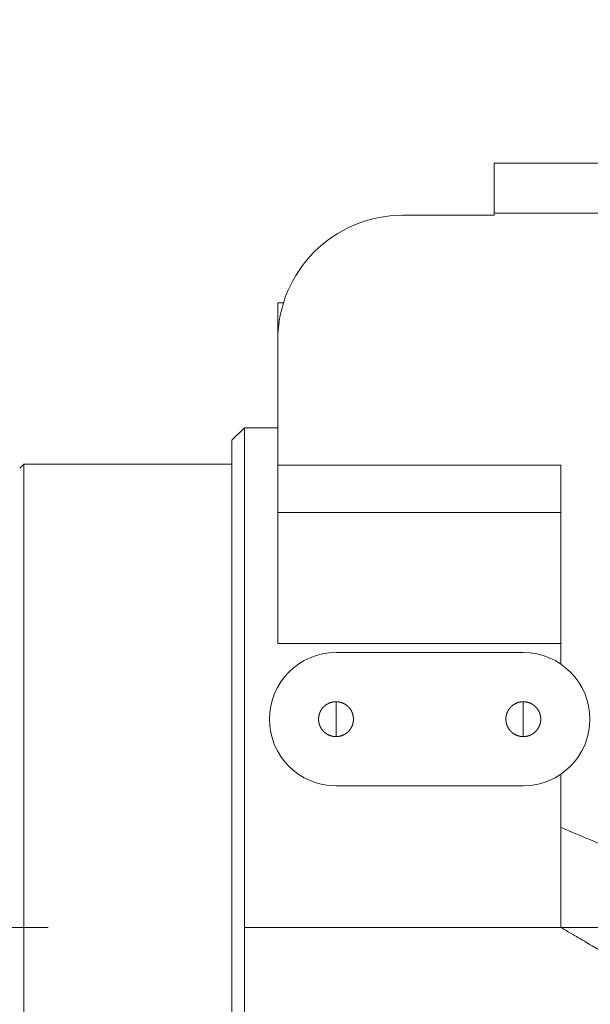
# Model space of a CAD drawing. Header units: millimetres. Extents: x 5437 to 18441, y -4466 to 3128.
# Tile 24 of 256: x 7802 to 7940, y -2915 to -2678. Entities that reach past the tile are written whole.
import ezdxf

# ---------------------------------------------------------------- set-up
doc = ezdxf.new("R2010")
doc.units = ezdxf.units.MM
doc.layers.add('1', color=7, linetype='Continuous', true_color=0xffffff)
doc.dimstyles.get("Standard").update_dxf_attribs({"dimtxt": 0.18, "dimasz": 0.18, "dimexe": 0.18, "dimexo": 0.0625, "dimgap": 0.09, "dimtad": 0, "dimtih": 1, "dimtoh": 1, "dimdec": 4, "dimzin": 0, "dimdsep": 46, "dimtxsty": 'Standard', "dimcen": 0.09, "dimadec": 0, "dimazin": 0, "dimtfac": 1, "dimtdec": 4, "dimtofl": 0, "dimtmove": 0, "dimatfit": 3, "dimfxl": 1, "dimtolj": 1, "dimtzin": 0, "dimarcsym": 0})

# ---------------------------------------------------------------- blocks, each defined once
blk = doc.blocks.new('*D53')
at = {"color": 0, "lineweight": -2, "transparency": 16777216}
for p, q in [((10989.43, -2154.42), (10692.92, -2240.82)), ((11069.43, -2154.42), (10989.43, -2154.42)), ((8443.39, -2896.32), (8443.57, -2896.32)), ((8443.48, -2896.41), (8443.48, -2896.23))]:
    blk.add_line(p, q, dxfattribs=at)
at = {"color": 0, "lineweight": 20, "transparency": 16777216}
blk.add_solid([(10689.19, -2228.02), (10696.65, -2253.62), (10616.11, -2263.2)], dxfattribs=at)
at = {"layer": 'Defpoints', "color": 0, "lineweight": 20, "transparency": 16777216}
for p in [(10616.11, -2263.2), (6270.85, -3529.44)]:
    blk.add_point(p, dxfattribs=at)
at = {"color": 0, "lineweight": 20, "transparency": 16777216, "insert": (11249.52, -2154.42), "char_height": 80, "attachment_point": 5}
blk.add_mtext('\\A1;R2260', dxfattribs=at)
blk = doc.blocks.new('*D54')
at = {"color": 0, "lineweight": -2, "transparency": 16777216}
blk.add_line((7492.69, -2896.32), (7463.52, -2896.32), dxfattribs=at)
at = {"color": 0, "lineweight": -3, "transparency": 16777216}
for start, end in [(14.72471, 87.32962), (101.5902, 175.27529)]:
    blk.add_arc((8434.12, -2896.32), 970.42, start, end, dxfattribs=at)
at = {"color": 0, "lineweight": 20, "transparency": 16777216}
for points in [[(9385.7, -2646.81), (9359.65, -2652.52), (9389.8, -2727.81)], [(7480.32, -2816.94), (7453.67, -2815.84), (7463.7, -2896.32)]]:
    blk.add_solid(points, dxfattribs=at)
at = {"layer": 'Defpoints', "color": 0, "lineweight": 20, "transparency": 16777216}
for p in [(7900.86, -2085.55), (10671.82, -2501.76), (7492.75, -2896.32), (7740.5, -2896.32), (8434.12, -2896.32)]:
    blk.add_point(p, dxfattribs=at)
at = {"color": 0, "lineweight": 20, "transparency": 16777216, "insert": (8359.24, -1928.79), "char_height": 80, "attachment_point": 5}
blk.add_mtext('\\A1;165%%D', dxfattribs=at)
blk = doc.blocks.new('*D55')
at = {"color": 0, "lineweight": -3, "transparency": 16777216}
for start, end in [(184.78822, 247.21676), (261.89101, 345.21178)]:
    blk.add_arc((8453.02, -2896.32), 957.56, start, end, dxfattribs=at)
at = {"color": 0, "lineweight": 20, "transparency": 16777216}
for points in [[(7485.48, -2976.81), (7512.13, -2975.69), (7495.46, -2896.32)], [(9365.84, -3137.87), (9391.88, -3143.6), (9396.03, -3062.6)]]:
    blk.add_solid(points, dxfattribs=at)
at = {"layer": 'Defpoints', "color": 0, "lineweight": 20, "transparency": 16777216}
for p in [(7492.75, -2896.32), (7740.5, -2896.32), (8443.57, -2894.66), (10672.39, -3287.66), (8832.29, -3775.57)]:
    blk.add_point(p, dxfattribs=at)
at = {"color": 0, "lineweight": 20, "transparency": 16777216, "insert": (8197.86, -3819.26), "char_height": 80, "attachment_point": 5}
blk.add_mtext('\\A1;165%%D', dxfattribs=at)

msp = doc.modelspace()

# ---------------------------------------------------------------- linework, layer by layer
at = {"color": 7, "lineweight": 20}
msp.add_arc((8443.47995, -2896.41157), 893, 10.1099821, 350.11198757, dxfattribs=at)
at = {"layer": '1', "color": 0, "lineweight": 20}
for p, q in [((7943.47995, -2712.82157), (7916.47995, -2712.82157)), ((7916.47995, -2712.82157), (7916.47995, -2724.82157)), ((7894.47995, -2725.32157), (7916.47995, -2725.32157)), ((7916.47995, -2724.82157), (7916.47995, -2725.32157)), ((7916.47995, -2724.82157), (7923.47995, -2724.82157)), ((7923.47995, -2724.82157), (7943.47995, -2724.82157)), ((7864.47995, -2746.32157), (7864.47995, -2755.32157)), ((7865.86178, -2746.32157), (7864.47995, -2746.32157)), ((7864.47995, -2785.30698), (7864.47995, -2755.32157)), ((7856.47995, -2776.32157), (7853.47995, -2779.32157)), ((7856.47995, -2776.32157), (7856.47995, -2896.32157)), ((7864.47995, -2776.32157), (7856.47995, -2776.32157)), ((7853.47995, -2779.32157), (7853.47995, -2896.32157)), ((7802.47996, -2786.07157), (7803.47996, -2785.07157)), ((7803.47995, -2785.07157), (7853.47995, -2785.07157)), ((7803.47995, -2785.07157), (7803.47995, -3007.57157)), ((7864.47995, -2796.66291), (7864.47995, -2785.30698)), ((7864.47995, -2785.30698), (7932.47995, -2785.30698)), ((7932.47995, -2796.66291), (7932.47995, -2785.30698)), ((7864.47995, -2796.66291), (7932.47995, -2796.66291)), ((7864.47995, -2828.18597), (7864.47995, -2796.66291)), ((7932.47995, -2828.18597), (7932.47995, -2796.66291)), ((7864.47995, -2828.18597), (7932.47995, -2828.18597)), ((7923.47995, -2830.32157), (7878.47995, -2830.32157)), ((7932.47995, -2828.18597), (7932.47995, -2833.09281)), ((7878.47995, -2846.32157), (7878.47995, -2842.13357)), ((7923.47995, -2846.32157), (7923.47995, -2842.13357)), ((7878.47995, -2850.50957), (7878.47995, -2846.32157)), ((7923.47995, -2850.50957), (7923.47995, -2846.32157)), ((7932.47995, -2859.55032), (7932.47995, -2872.32157)), ((7878.47995, -2862.32157), (7923.47995, -2862.32157)), ((7932.47995, -2872.32157), (7932.47995, -2896.32157)), ((7809.32995, -2896.32157), (7771.62995, -2896.32157)), ((7853.47995, -3011.59949), (7853.47995, -2896.32157)), ((7856.47995, -3014.05246), (7856.47995, -2896.32157)), ((7932.47995, -2896.32157), (7856.47995, -2896.32157))]:
    msp.add_line(p, q, dxfattribs=at)
for centre, radius, start, end in [((7894.47995, -2755.32157), 30, 90, 180), ((7878.47995, -2846.32157), 16, 90, 180), ((7923.47995, -2846.32157), 16, 0, 90), ((7878.47995, -2846.32157), 16, 180, 270), ((7923.47995, -2846.32157), 16, 270, 0)]:
    msp.add_arc(centre, radius, start, end, dxfattribs=at)
for points, degree, knots in [([(7878.47995, -2850.50957), (7878.07894, -2850.50957), (7877.67792, -2850.46157), (7877.28454, -2850.36556), (7876.52846, -2850.08127), (7875.86083, -2849.62657), (7875.55592, -2849.36013), (7875.01582, -2848.75949), (7874.63273, -2848.04834), (7874.48485, -2847.67139), (7874.2822, -2846.88946), (7874.2698, -2846.0818), (7874.31221, -2845.6791), (7874.49257, -2844.89173), (7874.85366, -2844.16917), (7875.07681, -2843.83129), (7875.59963, -2843.21554), (7876.25299, -2842.74057), (7876.60672, -2842.54349), (7877.19057, -2842.30482), (7877.80553, -2842.179), (7878.02943, -2842.14871), (7878.25469, -2842.13357), (7878.47995, -2842.13357)], 5, [0, 0, 0, 0, 0, 0, 0.152398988, 0.152398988, 0.152398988, 0.304797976, 0.304797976, 0.304797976, 0.457196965, 0.457196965, 0.457196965, 0.609595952, 0.609595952, 0.609595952, 0.76199494, 0.76199494, 0.76199494, 0.914393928, 0.914393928, 0.914393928, 1, 1, 1, 1, 1, 1]), ([(7878.47995, -2842.13357), (7878.88097, -2842.13357), (7879.28199, -2842.18157), (7879.67537, -2842.27758), (7880.43145, -2842.56187), (7881.09908, -2843.01656), (7881.40399, -2843.283), (7881.94409, -2843.88365), (7882.32718, -2844.59479), (7882.47506, -2844.97175), (7882.67771, -2845.75367), (7882.69011, -2846.56134), (7882.6477, -2846.96404), (7882.46734, -2847.75141), (7882.10625, -2848.47397), (7881.8831, -2848.81185), (7881.36028, -2849.4276), (7880.70691, -2849.90256), (7880.35319, -2850.09964), (7879.76934, -2850.33832), (7879.15438, -2850.46413), (7878.93048, -2850.49442), (7878.70522, -2850.50957), (7878.47995, -2850.50957)], 5, [0, 0, 0, 0, 0, 0, 0.152398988, 0.152398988, 0.152398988, 0.304797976, 0.304797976, 0.304797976, 0.457196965, 0.457196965, 0.457196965, 0.609595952, 0.609595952, 0.609595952, 0.76199494, 0.76199494, 0.76199494, 0.914393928, 0.914393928, 0.914393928, 1, 1, 1, 1, 1, 1]), ([(7923.47995, -2850.50957), (7923.07894, -2850.50957), (7922.67792, -2850.46157), (7922.28454, -2850.36556), (7921.52846, -2850.08127), (7920.86083, -2849.62657), (7920.55592, -2849.36013), (7920.01582, -2848.75949), (7919.63273, -2848.04834), (7919.48485, -2847.67139), (7919.2822, -2846.88946), (7919.2698, -2846.0818), (7919.31221, -2845.6791), (7919.49257, -2844.89173), (7919.85366, -2844.16917), (7920.07681, -2843.83129), (7920.59963, -2843.21554), (7921.25299, -2842.74057), (7921.60672, -2842.54349), (7922.19057, -2842.30482), (7922.80553, -2842.179), (7923.02943, -2842.14871), (7923.25469, -2842.13357), (7923.47995, -2842.13357)], 5, [0, 0, 0, 0, 0, 0, 0.152398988, 0.152398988, 0.152398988, 0.304797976, 0.304797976, 0.304797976, 0.457196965, 0.457196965, 0.457196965, 0.609595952, 0.609595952, 0.609595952, 0.76199494, 0.76199494, 0.76199494, 0.914393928, 0.914393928, 0.914393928, 1, 1, 1, 1, 1, 1]), ([(7923.47995, -2842.13357), (7923.88097, -2842.13357), (7924.28199, -2842.18157), (7924.67537, -2842.27758), (7925.43145, -2842.56187), (7926.09908, -2843.01656), (7926.40399, -2843.283), (7926.94409, -2843.88365), (7927.32718, -2844.59479), (7927.47506, -2844.97175), (7927.67771, -2845.75367), (7927.69011, -2846.56134), (7927.6477, -2846.96404), (7927.46734, -2847.75141), (7927.10625, -2848.47397), (7926.8831, -2848.81185), (7926.36028, -2849.4276), (7925.70691, -2849.90256), (7925.35319, -2850.09964), (7924.76934, -2850.33832), (7924.15438, -2850.46413), (7923.93048, -2850.49442), (7923.70522, -2850.50957), (7923.47995, -2850.50957)], 5, [0, 0, 0, 0, 0, 0, 0.152398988, 0.152398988, 0.152398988, 0.304797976, 0.304797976, 0.304797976, 0.457196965, 0.457196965, 0.457196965, 0.609595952, 0.609595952, 0.609595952, 0.76199494, 0.76199494, 0.76199494, 0.914393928, 0.914393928, 0.914393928, 1, 1, 1, 1, 1, 1]), ([(7932.47995, -2872.32157), (7934.87256, -2873.32199), (7939.66011, -2875.3238), (7946.84836, -2878.32941), (7951.64512, -2880.33507), (7954.64453, -2881.58921), (7955.24452, -2881.84008), (7956.44419, -2882.3417), (7958.24338, -2883.09399), (7960.04163, -2883.8459), (7963.6369, -2885.34918), (7966.03208, -2886.35067), (7969.62236, -2887.85187), (7970.81871, -2888.3521), (7972.61261, -2889.10218), (7973.21042, -2889.35214), (7974.40545, -2889.85182), (7977.39175, -2891.10048), (7982.75555, -2893.34324), (7987.50697, -2895.32994), (7989.87856, -2896.32157)], 3, [0, 0, 0, 0, 0.125, 0.25, 0.375, 0.375, 0.40625, 0.40625, 0.4375, 0.5, 0.5, 0.625, 0.625, 0.6875, 0.6875, 0.71875, 0.71875, 0.75, 0.875, 1, 1, 1, 1]), ([(7962.72582, -2914.10161), (7957.68735, -2911.15053), (7952.64879, -2908.19127), (7945.08819, -2903.74474), (7942.56752, -2902.26128), (7938.78551, -2900.03475), (7936.89424, -2898.92115), (7934.68725, -2897.62147), (7933.58361, -2896.97153), (7933.1106, -2896.69296), (7932.79524, -2896.50725), (7932.63752, -2896.41436), (7932.47995, -2896.32157)], 3, [0, 0, 0, 0, 0.5, 0.5, 0.75, 0.75, 0.875, 0.9375, 0.96875, 0.984375, 0.984375, 1, 1, 1, 1])]:
    msp.add_open_spline(points, degree=degree, knots=knots, dxfattribs=at)
msp.add_rational_spline([(7989.87856, -2896.32157), (7978.50255, -2896.32157), (7967.05084, -2896.32157), (7955.54717, -2896.32157), (7944.01552, -2896.32157), (7932.47995, -2896.32157)], [0.999958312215, 0.998578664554, 0.997893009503, 0.99790134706, 0.998603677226, 1], degree=5, dxfattribs=at)

# ---------------------------------------------------------------- dimensions: what is measured, and where the dimension line sits
at = {"color": 0, "lineweight": 20}
for base, line1, picture, middle in [((7900.86303, -2085.54536), ((8434.11893, -2896.32157), (10671.81706, -2501.75501)), '*D54', (8359.2409, -1928.79214)), ((8832.2904, -3775.56692), ((8443.56995, -2894.6551), (10672.387, -3287.65568)), '*D55', (8197.86105, -3819.25769))]:
    dim = msp.add_angular_dim_2l(base=base, line1=line1, line2=((7740.5009, -2896.32157), (7492.74781, -2896.32157)), text='165%%D', dimstyle='Standard', override={"dimtxt": 80, "dimasz": 80, "dimlwd": 65533}, dxfattribs=at)
    dim.commit()
    dim.dimension.update_dxf_attribs({"geometry": picture, "text_midpoint": middle, "dimtype": 162})
dim = msp.add_diameter_dim_2p(p1=(6270.84796, -3529.44022), p2=(10616.11195, -2263.20291), text='R2260', dimstyle='Standard', override={"dimtxt": 80, "dimasz": 80, "dimdec": 0}, dxfattribs=at)
dim.commit()
dim.dimension.update_dxf_attribs({"geometry": '*D53', "text_midpoint": (11249.52071, -2154.41547), "dimtype": 163})

doc.saveas('drawing.dxf')
